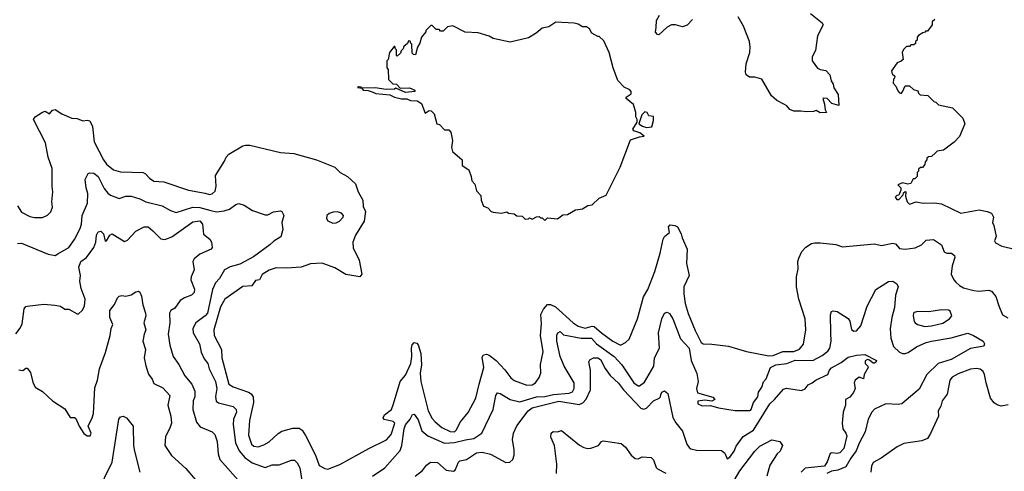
# Model space of a CAD drawing. Extents: x 1933546 to 2138868, y 524910 to 667279.
# Tile 178 of 256: x 1989151 to 1996227, y 611280 to 614521. Entities that reach past the tile are written whole.
import ezdxf

# ---------------------------------------------------------------- set-up
doc = ezdxf.new("R2010")
doc.units = 0

msp = doc.modelspace()

# ---------------------------------------------------------------- linework, layer by layer
at = {"layer": '0CON10XD'}
for points in [[(1994833.8, 614565), (1994917.9, 614497.9), (1994926.7, 614485), (1994885.7, 614405), (1994869.3, 614300.7), (1994847.5, 614255), (1994846.7, 614225), (1994885, 614173.8), (1994905, 614163.3), (1994945, 614156.7), (1994974, 614125), (1994982.5, 614082.5), (1994997.7, 614057.7), (1995002.3, 614032.3), (1995033.3, 613985), (1995037.5, 613905), (1994988.8, 613918.8), (1994955, 613955.7), (1994930.8, 613959.2), (1994923.3, 613955), (1994936.2, 613915), (1994940, 613875), (1994950, 613855), (1994905, 613852.5), (1994875, 613870), (1994855, 613862.5), (1994805, 613860), (1994765, 613865.8), (1994713.9, 613863.9), (1994686.4, 613876.4), (1994663.9, 613903.9), (1994647.5, 613912.5), (1994592, 613942), (1994554.2, 613975), (1994485, 614093.8), (1994435, 614110), (1994395, 614110), (1994373.3, 614125), (1994368, 614145), (1994372.5, 614205), (1994399.2, 614285), (1994402, 614325), (1994395.8, 614365), (1994353.1, 614475), (1994315, 614541.2)], [(1992925, 613080), (1992945, 613100), (1993017, 613093), (1993055, 613120), (1993087, 613123), (1993145, 613157.5), (1993197, 613163), (1993235, 613187.5), (1993265, 613192.5), (1993315, 613240), (1993365, 613262.5), (1993465.9, 613464.1), (1993541.7, 613658.3), (1993605, 613680), (1993640, 613685), (1993608.3, 613708.3), (1993565, 613723.8), (1993557.5, 613735), (1993590, 613785), (1993590, 613805), (1993580, 613825), (1993580, 613855), (1993563.6, 613913.6), (1993510, 613955), (1993510, 613965), (1993545, 613990), (1993546.7, 614005), (1993535, 614017.5), (1993495, 614037.5), (1993450, 614085), (1993416.7, 614175), (1993387.5, 614285), (1993349.3, 614369.3), (1993315, 614400), (1993305, 614400), (1993263.6, 614423.6), (1993246.4, 614456.4), (1993225, 614470), (1993195, 614470), (1993165, 614490), (1993135, 614497.5), (1993005, 614502.5), (1992955, 614470), (1992905, 614460), (1992862.5, 614425), (1992807.7, 614392.3), (1992675, 614361.2), (1992555, 614387.5), (1992525, 614403.3), (1992445, 614426.7), (1992353, 614433), (1992265, 614477.5), (1992225, 614470), (1992195, 614440), (1992175, 614440), (1992165, 614450), (1992145, 614450), (1992115, 614480), (1992105, 614480), (1992070, 614445), (1992070, 614435), (1992040, 614395), (1992027, 614353), (1992010, 614325), (1991995, 614270), (1991981.7, 614271.7), (1991971.7, 614281.7), (1991970, 614345), (1991961.7, 614351.7), (1991958.3, 614368.3), (1991945, 614370), (1991938.3, 614351.7), (1991911.7, 614328.3), (1991908.3, 614311.7), (1991891.7, 614298.3), (1991888.3, 614281.7), (1991865, 614260), (1991860, 614265), (1991860, 614305), (1991851.7, 614311.7), (1991848.3, 614328.3), (1991841.7, 614328.3), (1991810, 614285), (1991800, 614235), (1991790, 614225), (1991790, 614175), (1991800, 614165), (1991801.7, 614091.7), (1991831.7, 614061.7), (1991858.3, 614058.3), (1991885, 614030), (1991951.7, 614031.7), (1991990, 614015), (1991990, 614005), (1991925, 614000), (1991855, 614030), (1991845, 614023.3), (1991785, 614021.2), (1991705, 614032), (1991610, 614030), (1991605, 614037.5), (1991585, 614040), (1991580, 614035), (1991610, 614030), (1991620, 614015), (1991655, 614014), (1991685, 614003.8), (1991711.7, 613991.7), (1991812.3, 613982.3), (1991845, 613966.2), (1991895, 613953.3), (1991933.6, 613953.6), (1991960.7, 613940.7), (1992008.8, 613938.8), (1992038.8, 613918.8), (1992065, 613850), (1992095, 613870), (1992108.3, 613868.3), (1992118.3, 613858.3), (1992130, 613845), (1992150, 613775), (1992168.3, 613768.3), (1992205, 613730), (1992235, 613730), (1992250, 613715), (1992262.5, 613655), (1992253.3, 613605), (1992262.5, 613575), (1992330, 613515), (1992330, 613475), (1992380, 613445), (1992397, 613397), (1992400, 613365), (1992421.7, 613341.7), (1992433, 613293), (1992465, 613260), (1992466.7, 613225), (1992485, 613182.5), (1992515, 613170), (1992540, 613145), (1992555, 613140), (1992615, 613132.5), (1992651.7, 613141.7), (1992665, 613132.5), (1992705, 613127.5), (1992723, 613113), (1992761.7, 613111.7), (1992785, 613090), (1992807, 613093), (1992815, 613100), (1992835, 613090), (1992865, 613107.5), (1992885, 613110), (1992895, 613100), (1992905, 613100), (1992925, 613080)], [(1993987.1, 614522.9), (1993948.5, 614481.5), (1993915, 614470), (1993865, 614485.4), (1993835, 614483.8), (1993805, 614468.2), (1993745, 614411.9), (1993735, 614414.2), (1993721.5, 614431.5), (1993724.2, 614465), (1993728.4, 614515), (1993748.2, 614555)], [(1995728.3, 614521.7), (1995710, 614505), (1995710, 614485), (1995675, 614440), (1995661.7, 614438.3), (1995658.3, 614431.7), (1995641.7, 614428.3), (1995611.7, 614408.3), (1995600, 614395), (1995600, 614375), (1995590, 614365), (1995588.3, 614351.7), (1995578.3, 614341.7), (1995555, 614340), (1995545, 614330), (1995525, 614330), (1995501.7, 614308.3), (1995492.5, 614285), (1995500, 614235), (1995487, 614223), (1995457, 614213), (1995417.5, 614155), (1995421.7, 614131.7), (1995440, 614115), (1995438.3, 614101.7), (1995430, 614095), (1995427.5, 614065), (1995447.5, 614045), (1995461.7, 614011.7), (1995475, 613997.5), (1995485, 613992.5), (1995496.4, 614003.6), (1995515, 614047.5), (1995545, 614047.5), (1995575, 614020), (1995605, 614010), (1995610, 613995), (1995623, 613983), (1995678.3, 613978.3), (1995720, 613935), (1995735, 613930), (1995755, 613910), (1995855, 613890), (1995930, 613815), (1995942.5, 613775), (1995906.4, 613683.6), (1995866.4, 613643.6), (1995790, 613585), (1995745, 613577.5), (1995732.5, 613565), (1995705, 613540), (1995683, 613537), (1995671.7, 613528.3), (1995670, 613515), (1995658.3, 613501.7), (1995657, 613483), (1995638.3, 613461.7), (1995625, 613460), (1995611.7, 613448.3), (1995610, 613435), (1995600, 613425), (1995600, 613395), (1995585, 613380), (1995571.7, 613378.3), (1995555, 613346.7), (1995535, 613342), (1995495, 613350), (1995463.3, 613336.7), (1995482.5, 613315), (1995483, 613297), (1995468.3, 613261.7), (1995455, 613260), (1995443, 613247), (1995455, 613230), (1995468.3, 613231.7), (1995500, 613265), (1995501.7, 613278.3), (1995515, 613287.5), (1995520, 613285), (1995517.5, 613255), (1995528.8, 613215), (1995545, 613197.5), (1995595, 613213.3), (1995645, 613203.8), (1995725, 613206.7), (1995775, 613198.8), (1995915, 613134), (1996045.9, 613155.9), (1996105, 613146), (1996135, 613132.5), (1996150, 613105), (1996142.5, 613065), (1996152.5, 613045), (1996170, 612965), (1996157.5, 612935), (1996165, 612920), (1996208.8, 612895), (1996365, 612859.1)], [(1989135, 613185.8), (1989165, 613140.5), (1989225, 613107.8), (1989258.3, 613101.7), (1989315, 613102.5), (1989350.5, 613119.5), (1989375, 613142.5), (1989386.2, 613175), (1989382.5, 613215), (1989390, 613285), (1989384.5, 613325), (1989384.3, 613454.3), (1989355.7, 613535), (1989336.6, 613636.6), (1989251.2, 613805), (1989263.3, 613825), (1989315, 613857.8), (1989335.5, 613865.5), (1989365, 613846.7), (1989387, 613873), (1989405, 613877.5), (1989455, 613845.7), (1989525, 613814.2), (1989565, 613813.5), (1989605, 613795.6), (1989635, 613799.4), (1989654.4, 613794.4), (1989674.4, 613754.4), (1989685.7, 613645), (1989752.9, 613515), (1989776, 613485), (1989825, 613444.3), (1989875, 613430.6), (1990037.5, 613425), (1990055, 613415.8), (1990085, 613383.1), (1990115, 613361.5), (1990186.7, 613356.7), (1990365, 613298.1), (1990485, 613277.5), (1990515, 613267.1), (1990535, 613270.8), (1990555, 613290), (1990564.4, 613325.6), (1990557.9, 613402.1), (1990624.2, 613505), (1990635.8, 613535), (1990655, 613556.9), (1990755, 613615.6), (1990775, 613621.9), (1990805, 613620), (1991025, 613568), (1991121.5, 613561.5), (1991284.6, 613514.6), (1991415, 613462.9), (1991454.4, 613424.4), (1991506.8, 613396.8), (1991565, 613342.5), (1991583.3, 613285), (1991617.5, 613225), (1991620.7, 613180.7), (1991636.7, 613145), (1991626.2, 613075), (1991564.3, 612975), (1991544.3, 612924.3), (1991548.6, 612885), (1991590, 612795), (1991611.2, 612695), (1991595, 612676.7), (1991495, 612693.8), (1991415, 612740), (1991325, 612773.8), (1991241.7, 612768.3), (1991175, 612746), (1991068.3, 612738.3), (1990995, 612739.5), (1990945, 612724.2), (1990895, 612692), (1990875.6, 612654.4), (1990845, 612648.6), (1990818.7, 612611.3), (1990755, 612607.1), (1990625, 612515.7), (1990595, 612460.8), (1990546.2, 612295), (1990548.8, 612255), (1990600.4, 612155), (1990604.5, 612095), (1990655, 611906.5), (1990685, 611885.3), (1990795, 611848.4), (1990815.2, 611835.2), (1990828, 611815), (1990830.9, 611775), (1990801.9, 611645), (1990795, 611540), (1990818.2, 611475), (1990835, 611461.1), (1990865, 611456.4), (1990905, 611469.6), (1990945, 611491.8), (1991008.2, 611551.8), (1991035, 611568.2), (1991115, 611590.4), (1991160.9, 611590.9), (1991182.2, 611575), (1991205, 611538), (1991276, 611396), (1991302.6, 611322.6), (1991345, 611300), (1991365, 611295.8), (1991450.8, 611329.2), (1991661.4, 611445), (1991786.8, 611505), (1991820, 611545), (1991847.5, 611625), (1991835, 611636.6), (1991771.3, 611651.3), (1991762.5, 611665), (1991772.5, 611685), (1991822.5, 611725), (1991838.6, 611765), (1991885, 611923.8), (1991925, 611969.4), (1991961.7, 612055), (1991970.3, 612105), (1991966.5, 612163.5), (1991972.4, 612187.6), (1991985, 612203.8), (1992005, 612199.2), (1992015, 612187.5), (1992035.2, 612125), (1992039.2, 612045), (1992029.8, 611985), (1992034.8, 611925.2), (1992087.7, 611715), (1992115, 611660.4), (1992136.2, 611635), (1992185.5, 611595), (1992245, 611567.1), (1992275, 611564.6), (1992289.2, 611575), (1992320, 611635), (1992375, 611702), (1992430.5, 611805), (1992453.7, 611906.3), (1992485.7, 612025), (1992475, 612100), (1992483.3, 612115), (1992505, 612122), (1992525, 612114.2), (1992575, 612075.5), (1992638.3, 612008.3), (1992681.4, 611951.4), (1992705, 611932.5), (1992795, 611899.2), (1992835, 611901.9), (1992858, 611915), (1992885, 611952.5), (1992896.2, 611985), (1992893, 612047), (1992912.7, 612137.3), (1992894.1, 612255), (1992900.9, 612339.1), (1992897.3, 612405), (1992914.7, 612445), (1992945, 612476.2), (1992965, 612476.8), (1993001.7, 612461.7), (1993127.7, 612345), (1993165, 612322.1), (1993215, 612306.5), (1993265, 612321), (1993279.8, 612319.8), (1993332.3, 612275), (1993415, 612213.1), (1993465, 612188.6), (1993475, 612188), (1993505.7, 612204.3), (1993530.5, 612229.5), (1993592, 612375), (1993635, 612532.5), (1993665.6, 612585), (1993715.9, 612714.1), (1993753.8, 612845), (1993775, 612946.7), (1993786, 612965), (1993821.9, 612995), (1993813.8, 613035), (1993825, 613048.8), (1993860, 613045), (1993877.5, 613035), (1993904.2, 612985), (1993911.4, 612955), (1993948.1, 612875), (1993942.6, 612772.6), (1993963.1, 612685), (1993924.7, 612605.3), (1993924.7, 612555), (1993934.1, 612485), (1993955, 612412.5), (1994005, 612290), (1994049.4, 612205), (1994062, 612195), (1994125, 612193.9), (1994245, 612178.6), (1994375, 612139.1), (1994535, 612108.5), (1994565, 612112.4), (1994635, 612140.8), (1994715, 612140), (1994755, 612156.2), (1994785, 612193.8), (1994801.9, 612295), (1994796.4, 612375), (1994751.4, 612515), (1994734.3, 612605), (1994734, 612675), (1994745.8, 612734.2), (1994743.8, 612785), (1994750.3, 612809.7), (1994772.5, 612857.5), (1994800.5, 612889.5), (1994842.5, 612915), (1994865, 612919.2), (1994905, 612920.8), (1995017.7, 612907.7), (1995065, 612891.2), (1995295, 612912.5), (1995345, 612900), (1995427.2, 612917.2), (1995445, 612913.1), (1995475, 612880), (1995515, 612873.5), (1995586.2, 612885), (1995631.2, 612905), (1995665, 612939.4), (1995717.5, 612945), (1995775.8, 612905), (1995796, 612855), (1995815, 612845.7), (1995847.5, 612845), (1995868.3, 612828.3), (1995871.2, 612815), (1995852.9, 612755), (1995846, 612695), (1995864.2, 612654.2), (1995878.3, 612638.3), (1995905, 612613.3), (1995935, 612597.5), (1996007.7, 612577.7), (1996045, 612574.2), (1996115, 612580), (1996135, 612574), (1996165.8, 612535), (1996187.1, 612467.1)], [(1993655, 613747.5), (1993695, 613752.5), (1993707, 613797), (1993707, 613827), (1993671.7, 613831.7), (1993660, 613855), (1993645, 613860), (1993621.7, 613838.3), (1993600, 613775), (1993626.7, 613756.7), (1993655, 613747.5)], [(1989135.9, 612914.1), (1989165, 612918), (1989355, 612839.2), (1989405, 612829.2), (1989425, 612840.8), (1989505, 612885.7), (1989545, 612944.4), (1989585, 613023.1), (1989595.2, 613055), (1989599.3, 613115), (1989638.2, 613205), (1989641.1, 613275), (1989628.9, 613315), (1989621.4, 613375), (1989643.4, 613416.6), (1989655, 613422.5), (1989685, 613421.1), (1989715, 613396.2), (1989759.4, 613309.4), (1989785, 613275.3), (1989805, 613261.2), (1989865, 613237.5), (1989914, 613256), (1989951.2, 613255), (1990015, 613236.2), (1990058.8, 613215), (1990176.2, 613186.2), (1990235, 613150.9), (1990275, 613137.8), (1990395.2, 613174.8), (1990445, 613172.8), (1990525, 613151.4), (1990565, 613143.1), (1990620.8, 613149.2), (1990657.9, 613162.1), (1990705, 613195.7), (1990725, 613202.9), (1990765, 613190.6), (1990825, 613151.4), (1990915, 613120.6), (1990935, 613121.8), (1990975, 613143.1), (1991025, 613150.6), (1991035.6, 613145), (1991050, 613115), (1991034, 613065), (1991043.1, 613015), (1991026.8, 612963.2), (1990977.4, 612932.6), (1990948.6, 612905), (1990830.4, 612819.6), (1990734, 612766), (1990663, 612747), (1990622.9, 612727.1), (1990587.8, 612665), (1990557.7, 612632.3), (1990536.7, 612585), (1990500.9, 612415), (1990485.1, 612394.9), (1990416.9, 612345), (1990396.7, 612305), (1990397.9, 612275), (1990444.5, 612195), (1990455.4, 612135), (1990477.4, 612087.4), (1990503.1, 612055), (1990511.9, 612015), (1990558.4, 611925), (1990567, 611875), (1990557.8, 611817.8), (1990563.3, 611783.3), (1990581.1, 611771.1), (1990684.6, 611744.6), (1990707.3, 611725), (1990708.2, 611705), (1990688.6, 611655), (1990685.3, 611615), (1990702.2, 611485), (1990728.3, 611428.3), (1990769.8, 611379.8), (1990821.6, 611341.6), (1990915, 611306.5), (1990965, 611326.4), (1991015, 611327.1), (1991105, 611359.2), (1991125, 611359.2), (1991145, 611342), (1991163.8, 611305), (1991179.6, 611215)], [(1991401.3, 613061.3), (1991425, 613064.3), (1991448.8, 613075), (1991476.7, 613105), (1991477.5, 613115), (1991465, 613132.5), (1991435, 613143.3), (1991405, 613141.2), (1991375, 613131.2), (1991357.5, 613115), (1991356.2, 613095), (1991365, 613078.8), (1991401.3, 613061.3)], [(1989122.5, 612267.5), (1989155, 612306.7), (1989170.2, 612339.8), (1989184, 612446), (1989195, 612462), (1989205, 612465.8), (1989325, 612479.6), (1989403.3, 612473.3), (1989445, 612466), (1989475, 612443.3), (1989505, 612444), (1989565, 612411.2), (1989575, 612411.2), (1989601.2, 612435), (1989617.5, 612465), (1989622.5, 612515), (1989592.3, 612592.3), (1989584.6, 612645), (1989588.8, 612685), (1989575.5, 612745), (1989591.2, 612785), (1989631.4, 612815), (1989683.2, 612886.8), (1989698.9, 612925), (1989703.3, 612975), (1989715, 613000), (1989735, 613003.3), (1989754.4, 612985), (1989765, 612932.5), (1989775, 612933.3), (1989798, 612975), (1989815, 612984.2), (1989905, 612928.8), (1989925, 612938.8), (1989985.7, 613004.3), (1990045, 613035.6), (1990073.8, 613035), (1990107.5, 613005), (1990165, 612949.4), (1990195, 612944.4), (1990245, 612962.5), (1990395, 613070), (1990445, 613078.1), (1990465.7, 613055), (1990472.5, 612982.5), (1990517.1, 612947.1), (1990530, 612925), (1990533.9, 612886.1), (1990526.2, 612875), (1990445, 612838.9), (1990404.7, 612805.3), (1990394.4, 612785), (1990404, 612725), (1990383, 612677), (1990381.4, 612655), (1990407.6, 612587.6), (1990405, 612564.2), (1990386.6, 612543.4), (1990335, 612526.4), (1990304.6, 612505.4), (1990265, 612451.4), (1990236.8, 612433.2), (1990227.1, 612415), (1990231.1, 612345), (1990217.2, 612265), (1990230.4, 612185), (1990254, 612104), (1990296.1, 612046.1), (1990339.1, 611965), (1990388.1, 611905), (1990408.9, 611855), (1990410, 611815), (1990398.7, 611785), (1990395.5, 611725), (1990421.9, 611631.9), (1990449.3, 611599.3), (1990535, 611563.1), (1990554.4, 611545), (1990569.4, 611495), (1990578.7, 611405), (1990590.7, 611365), (1990741.4, 611195)], [(1991687.5, 611245), (1991775.4, 611304.6), (1991885, 611429.5), (1991897.3, 611465), (1991914.8, 611585.2), (1991925, 611613.8), (1991957.5, 611655), (1991973.2, 611686.8), (1991985, 611691.2), (1992015, 611648.6), (1992040.9, 611570.9), (1992084.3, 611535), (1992205, 611482.3), (1992275, 611487.4), (1992355, 611507.1), (1992415, 611516.8), (1992471.9, 611555), (1992555, 611723.3), (1992573.8, 611825), (1992585, 611842.9), (1992605, 611838.9), (1992675, 611795.2), (1992745, 611778.3), (1992865, 611815.8), (1992925, 611817), (1992987.5, 611832.5), (1993099.6, 611840.4), (1993125, 611850), (1993136.5, 611873.5), (1993136.1, 611915), (1993064.6, 612035), (1993034.3, 612104.3), (1993010.9, 612215), (1993012.4, 612257.6), (1993018, 612275), (1993035, 612283.8), (1993060.3, 612260.3), (1993186.9, 612236.9), (1993261.5, 612235), (1993296, 612196), (1993424, 612105), (1993479.3, 612045), (1993564.3, 611914.3), (1993595, 611893.3), (1993605, 611893.9), (1993640.8, 611919.2), (1993708.6, 612035), (1993714.3, 612094.3), (1993749.3, 612165), (1993742.7, 612275), (1993765.6, 612375), (1993785, 612414), (1993805, 612421.2), (1993821.7, 612411.7), (1993845, 612373.8), (1993901.3, 612231.3), (1993963.1, 612165), (1993976.8, 612075), (1994018, 611982), (1994027.5, 611925), (1994015.7, 611875), (1994023.5, 611843.5), (1994131.7, 611811.7), (1994147.5, 611795), (1994125, 611782.5), (1994075, 611790), (1994025, 611782.5), (1994025, 611764), (1994055, 611750.6), (1994115, 611752), (1994172.5, 611735), (1994293.9, 611716.1), (1994395, 611716.2), (1994408.8, 611725), (1994425.6, 611774.4), (1994455, 611813.8), (1994461.7, 611848.3), (1994485, 611884), (1994497.6, 611922.4), (1994515.6, 611945), (1994546, 612025), (1994585, 612044.6), (1994665, 612053.9), (1994725, 612077.2), (1994850.6, 612075), (1994918.9, 612111.1), (1994958.4, 612141.6), (1994972.7, 612165), (1994982.2, 612215), (1994980, 612275), (1994977.4, 612402.6), (1994985, 612426), (1994996.9, 612433.1), (1995025, 612427.9), (1995105, 612378.1), (1995117.9, 612357.9), (1995129.1, 612299.1), (1995145, 612287.1), (1995165, 612289.2), (1995195.3, 612325), (1995242.5, 612465), (1995304.2, 612585.8), (1995395, 612643.3), (1995425, 612645.8), (1995455, 612626.7), (1995463.8, 612605), (1995446.5, 612543.5), (1995437.9, 612455), (1995418.7, 612385), (1995406.6, 612303.4), (1995410.9, 612235), (1995431.9, 612175), (1995475, 612134.3), (1995495, 612125.2), (1995515, 612124.8), (1995537.3, 612132.7), (1995596.5, 612173.5), (1995665, 612204.2), (1995704.6, 612214.6), (1995845, 612238), (1995965, 612270.8), (1996005, 612255.6), (1996075.7, 612215), (1996084.2, 612195), (1996080.8, 612179.2), (1995985, 612161.2), (1995845, 612081.6), (1995751.1, 612055), (1995670.3, 611975), (1995615, 611870.6), (1995490, 611765), (1995465, 611758.6), (1995375, 611764.3), (1995295, 611725.6), (1995274.8, 611705.2), (1995249.3, 611655), (1995226.2, 611563.8), (1995185, 611481.9), (1995163, 611427), (1995123.5, 611375), (1995088.2, 611311.8), (1995031.7, 611288.3), (1994985, 611281.3), (1994952.4, 611265)], [(1989145, 612007.5), (1989175, 612004.2), (1989195, 612020), (1989205, 612020), (1989229.1, 611989.1), (1989245, 611920), (1989263.3, 611885), (1989315, 611853.3), (1989386.7, 611786.7), (1989475, 611727.5), (1989515, 611667.5), (1989545, 611666.7), (1989555, 611660), (1989578.8, 611605), (1989612.1, 611552.1), (1989635, 611534), (1989656.7, 611535), (1989663.8, 611555), (1989642.2, 611605), (1989672.5, 611665), (1989680.6, 611695), (1989691.5, 611878.5), (1989709.5, 611935), (1989724.5, 612015), (1989767.3, 612132.7), (1989800.9, 612255), (1989808.5, 612305), (1989820.6, 612335), (1989798.5, 612385), (1989798, 612435), (1989833.2, 612476.8), (1989854, 612525), (1989865, 612536.2), (1989885, 612542), (1989915, 612536.5), (1989953.1, 612546.9), (1989985, 612567.5), (1990005, 612572), (1990015.8, 612565.8), (1990027.3, 612537.3), (1990035.6, 612475), (1990054.2, 612414.2), (1990058, 612395), (1990043.6, 612345), (1990057.9, 612295), (1990045.4, 612264.6), (1990036.2, 612215), (1990054.2, 612155), (1990045.2, 612095), (1990057, 612037), (1990077, 611977), (1990102.4, 611942.4), (1990115, 611911.2), (1990179.8, 611879.8), (1990229.4, 611825), (1990216.5, 611755), (1990237.8, 611675), (1990241.1, 611625), (1990230.9, 611589.1), (1990199.3, 611530.7), (1990194.3, 611465), (1990243, 611393), (1990345, 611300), (1990415, 611220)], [(1995655, 612320), (1995705, 612324.4), (1995785, 612344), (1995833.3, 612375), (1995850, 612395), (1995839.3, 612429.3), (1995826.4, 612436.4), (1995775, 612440), (1995684.1, 612425.9), (1995605, 612427.5), (1995579.5, 612420.5), (1995573.8, 612415), (1995572.5, 612395), (1995580, 612355), (1995587.5, 612345), (1995602.5, 612335), (1995655, 612320)], [(1996187.1, 612467.1), (1996215, 612403.3), (1996252.7, 612382.7)], [(1991994.3, 611245), (1992046, 611285), (1992075.6, 611324.4), (1992103.3, 611346.7), (1992155, 611344.2), (1992215, 611288), (1992268.3, 611281.7), (1992280.5, 611289.5), (1992303.8, 611345), (1992315, 611354.6), (1992362.9, 611365), (1992435, 611411.8), (1992475, 611417.9), (1992535, 611404.4), (1992645, 611342.9), (1992674.3, 611345.7), (1992694.2, 611365), (1992704.2, 611395), (1992704.2, 611435), (1992692.4, 611507.6), (1992699.4, 611555), (1992724.6, 611605.4), (1992805.6, 611714.4), (1992835, 611735.3), (1993025, 611783.4), (1993170.8, 611759.2), (1993199.3, 611770.7), (1993221.2, 611798.8), (1993254.6, 611865), (1993252.7, 612005), (1993241.4, 612065), (1993249.7, 612080.3), (1993275, 612094), (1993305, 612094.4), (1993325, 612083.5), (1993359, 612019), (1993395, 611968.5), (1993453.9, 611913.9), (1993491.2, 611865), (1993615, 611732.9), (1993635, 611725.6), (1993655, 611734.4), (1993705, 611787.1), (1993747.1, 611805), (1993756.9, 611815), (1993759.7, 611830.3), (1993765, 611848), (1993785, 611858.8), (1993808.9, 611838.9), (1993845.5, 611665.5), (1993867.4, 611627.4), (1993915, 611568.8), (1993945.5, 611475), (1993961.8, 611451.8), (1993975, 611441.9), (1994015, 611431.5), (1994195, 611430.5), (1994219.8, 611409.8), (1994235, 611370), (1994255, 611382.9), (1994285, 611425.7), (1994299.8, 611460.2), (1994349.5, 611530.5), (1994425, 611575.7), (1994541.9, 611765), (1994575.6, 611795), (1994639.7, 611870.3), (1994661.9, 611878.1), (1994769.1, 611860.9), (1994795, 611872.5), (1994818.9, 611901.1), (1994846.2, 611915), (1994875, 611935.6), (1994960, 611975), (1994971.1, 612005), (1994985, 612021.8), (1995055, 612061.5), (1995105, 612098.9), (1995165, 612113.3), (1995225, 612118.8), (1995310, 612075), (1995307.5, 612065), (1995295, 612057.5), (1995285, 612057.5), (1995258.8, 612078.8), (1995245, 612082.5), (1995227.5, 612072.5), (1995227.5, 612055), (1995246.7, 612035), (1995248.8, 612025), (1995221.2, 611975), (1995215.8, 611945), (1995185, 611955.8), (1995154.7, 611935.3), (1995149.5, 611915), (1995155.6, 611875), (1995144.6, 611845), (1995117.8, 611812.2), (1995085.5, 611794.5), (1995085.5, 611755), (1995068.7, 611705), (1995062.1, 611625), (1995067.5, 611585), (1995088.5, 611555), (1995094.6, 611534.6), (1995073.5, 611445), (1995045, 611413.8), (1995025, 611408.5), (1994985, 611413.8), (1994975, 611408.6), (1994955, 611348.1), (1994935, 611318), (1994842, 611308), (1994795, 611302.6), (1994766.9, 611275)], [(1996255, 611756.2), (1996205, 611746.7), (1996176.4, 611756.4), (1996155, 611772.5), (1996128.8, 611805), (1996095.8, 611915), (1996085.8, 611975), (1996075, 611996), (1996055, 612012.9), (1996025, 612016.9), (1995985, 612012.2), (1995895, 611980.6), (1995852, 611955), (1995836.2, 611935), (1995831.2, 611908.8), (1995817.1, 611832.9), (1995780, 611785), (1995772.2, 611747.8), (1995752.5, 611715), (1995753.3, 611675), (1995697.7, 611552.3), (1995675, 611516.7), (1995635, 611498), (1995505, 611478.8), (1995457.5, 611455), (1995343.3, 611375), (1995285.8, 611344.2), (1995271.7, 611318.3), (1995267.5, 611275)], [(1989707.5, 611125), (1989816.7, 611345), (1989862.9, 611655), (1989875, 611672), (1989894.2, 611675.8), (1989918.8, 611665), (1989966.2, 611605), (1989968, 611465), (1989976, 611425), (1990015.7, 611275)], [(1993009.4, 611265), (1993011.3, 611331.3), (1992995, 611466.2), (1992969.2, 611525), (1992970.8, 611555), (1992984.6, 611565.4), (1993015.9, 611564.1), (1993045, 611572), (1993175, 611468.1), (1993205, 611451.9), (1993234.5, 611444.5), (1993255, 611445.6), (1993311.2, 611465), (1993332.5, 611495), (1993345, 611498.9), (1993475, 611480.6), (1993504.5, 611454.5), (1993545.6, 611395.6), (1993575, 611372), (1993595, 611370.8), (1993625, 611384), (1993688.6, 611378.6), (1993705, 611363.3), (1993725, 611308), (1993735, 611297.5), (1993795, 611267.5)], [(1994285, 611214.3), (1994327.5, 611282.5), (1994435, 611424.4), (1994470.5, 611459.5), (1994555.8, 611505.8), (1994613.6, 611493.6), (1994632.5, 611465), (1994615.8, 611425), (1994594, 611405), (1994541.1, 611325), (1994520.4, 611245)]]:
    msp.add_lwpolyline(points, dxfattribs=at)

doc.saveas('drawing.dxf')
